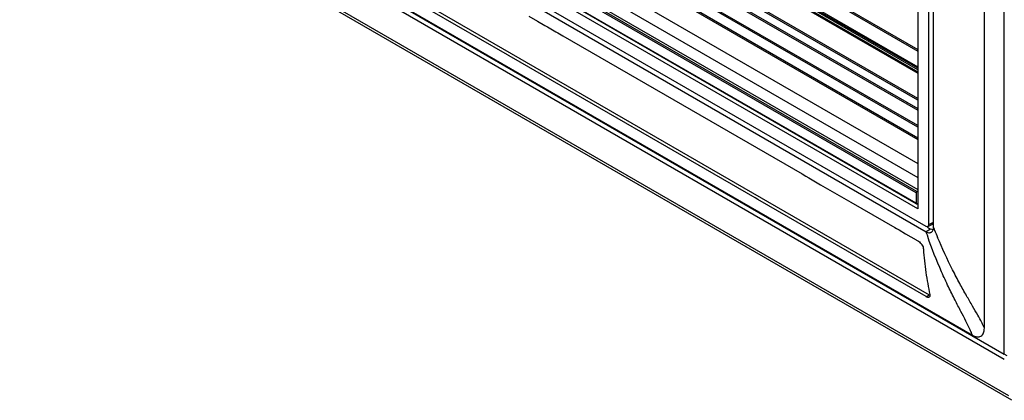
# Model space of a CAD drawing. Header units: inches. Extents: x 0 to 34, y 0 to 22.
# Tile 19 of 155: x 15.536 to 17.087, y 16.465 to 17.064. Entities that reach past the tile are written whole.
import ezdxf

# ---------------------------------------------------------------- set-up
doc = ezdxf.new("R2010")
doc.units = ezdxf.units.IN
doc.header["$LTSCALE"] = 1.87
doc.header["$MEASUREMENT"] = 0
doc.layers.get('0').update_dxf_attribs({"linetype": 'CONTINUOUS'})

msp = doc.modelspace()

# ---------------------------------------------------------------- linework, layer by layer
at = {"color": 7, "linetype": 'CONTINUOUS'}
for p, q in [((17.0867, 16.5374), (17.0867, 18.2572)), ((16.9504, 18.24), (16.9504, 16.7661)), ((16.9677, 16.7415), (16.9677, 18.2445)), ((16.9752, 16.737), (16.9752, 18.2404)), ((17.0553, 16.5781), (17.0553, 18.2527)), ((14.7442, 17.8899), (17.0867, 16.5374)), ((17.0867, 16.5289), (14.7442, 17.8815)), ((17.0936, 16.4718), (14.7508, 17.8245)), ((17.0985, 16.4647), (14.7558, 17.8174)), ((15.7305, 17.7188), (16.9504, 17.0145)), ((15.7317, 17.7209), (16.9504, 17.0172)), ((16.9504, 16.9851), (15.7277, 17.6911)), ((15.7277, 17.6879), (16.9504, 16.982)), ((15.728, 17.6872), (16.9504, 16.9814)), ((16.9504, 16.9878), (15.7289, 17.6931)), ((15.7305, 17.6941), (16.9504, 16.9897)), ((15.7635, 17.6651), (16.9504, 16.9798)), ((15.7643, 17.6652), (16.9504, 16.9804)), ((16.9504, 16.9371), (15.7277, 17.643)), ((16.9504, 16.9398), (15.7289, 17.6451)), ((15.7265, 17.6281), (16.9504, 16.9214)), ((15.7277, 17.6301), (16.9504, 16.9241)), ((16.9504, 16.8945), (15.7044, 17.6139)), ((16.9504, 16.8972), (15.7055, 17.6159)), ((15.7032, 17.5955), (16.9504, 16.8754)), ((15.7044, 17.5976), (16.9504, 16.8781)), ((15.6348, 17.5751), (16.9504, 16.8155)), ((15.6537, 17.586), (16.9504, 16.8373)), ((16.9477, 16.7912), (15.6301, 17.552)), ((16.9489, 16.7933), (15.6313, 17.554)), ((15.6348, 17.5561), (16.9504, 16.7965)), ((16.9504, 16.7661), (15.6254, 17.5312)), ((16.9477, 16.7749), (15.6301, 17.5357)), ((16.948, 16.7741), (15.6305, 17.5349)), ((15.6127, 17.5184), (16.963, 16.7388)), ((15.6128, 17.51), (16.9634, 16.7302)), ((15.5704, 17.4137), (17.0365, 16.5672)), ((15.6426, 17.3962), (16.9684, 16.6307)), ((16.3006, 17.0106), (16.015, 17.1756)), ((16.3379, 17.0695), (16.3515, 17.0616)), ((16.3515, 17.0616), (16.363, 17.055)), ((16.363, 17.055), (16.3672, 17.0525)), ((16.3672, 17.0525), (16.38, 17.0451)), ((16.38, 17.0451), (16.3833, 17.0432)), ((16.3833, 17.0432), (16.3914, 17.0385)), ((16.3914, 17.0385), (16.7681, 16.8211)), ((16.3053, 17.008), (16.3006, 17.0106)), ((16.3057, 17.0077), (16.3053, 17.008)), ((16.3104, 17.005), (16.3057, 17.0077)), ((16.6941, 16.7835), (16.3104, 17.005)), ((16.7681, 16.8211), (16.7743, 16.8175)), ((16.7743, 16.8175), (16.7786, 16.815)), ((16.7786, 16.815), (16.7972, 16.8042)), ((16.7972, 16.8042), (16.8447, 16.7768)), ((16.6985, 16.7809), (16.6941, 16.7835)), ((16.9477, 16.7912), (16.9477, 16.7749)), ((16.9504, 16.7941), (16.9489, 16.7933)), ((16.9636, 16.6279), (16.6985, 16.7809)), ((16.8447, 16.7768), (16.9144, 16.7366)), ((16.948, 16.7741), (16.9483, 16.7741)), ((16.9483, 16.7741), (16.9489, 16.7742)), ((16.9489, 16.7742), (16.9504, 16.7751)), ((16.9144, 16.7366), (16.9167, 16.7352)), ((16.9656, 16.7373), (16.9705, 16.7344)), ((16.9663, 16.7384), (16.9735, 16.7423)), ((16.9677, 16.7415), (16.9749, 16.7454)), ((16.9749, 16.7343), (16.9752, 16.737)), ((16.9167, 16.7352), (16.9209, 16.7329)), ((16.9209, 16.7329), (16.931, 16.727)), ((16.931, 16.727), (16.9476, 16.7174)), ((16.9705, 16.7344), (16.9634, 16.7302)), ((16.9727, 16.7334), (16.9705, 16.7344)), ((16.9744, 16.733), (16.9727, 16.7334)), ((16.9476, 16.7174), (16.9483, 16.717)), ((16.9483, 16.717), (16.9494, 16.7164)), ((16.9494, 16.7164), (16.9516, 16.7151)), ((16.9636, 16.6278), (16.9684, 16.6307)), ((16.9684, 16.6307), (16.9693, 16.6302)), ((17.0913, 16.5346), (17.0866, 16.5372))]:
    msp.add_line(p, q, dxfattribs=at)
for centre, radius, start, end in [((17.6846, 17.0169), 0.7626, 201.5308, 201.8705), ((17.6326, 16.9536), 0.7055, 198.4594, 198.6848), ((17.6338, 16.954), 0.7068, 198.6849, 199.1105), ((16.969, 16.7342), 0.00552, 298.0103, 301.2354), ((16.9656, 16.7361), 0.00945, 339.9355, 343.7806), ((16.9646, 16.7365), 0.0106, 343.7921, 348.1378), ((17.6883, 17.0184), 0.7667, 201.8714, 202.8011)]:
    msp.add_arc(centre, radius, start, end, dxfattribs=at)
for centre, start_param, end_param in [((16.963, 16.7442), 2.356298, 3.92679), ((16.9702, 16.7481), -3.159446, -2.356395)]:
    msp.add_ellipse(centre, major_axis=(-0.00333, 0.00578), ratio=0.577156, start_param=start_param, end_param=end_param, dxfattribs=at)
for points, knots in [([(16.9489, 16.7933), (16.9487, 16.7932), (16.9484, 16.7929), (16.948, 16.7924), (16.9478, 16.7918), (16.9477, 16.7914), (16.9477, 16.7912)], [0, 0, 0, 0, 0.237024, 0.500006, 0.762985, 1, 1, 1, 1]), ([(16.9477, 16.7749), (16.9477, 16.7747), (16.9477, 16.7745), (16.9479, 16.7742), (16.948, 16.7741)], [0, 0, 0, 0, 0.550023, 1, 1, 1, 1]), ([(16.9634, 16.7302), (16.9638, 16.73), (16.9652, 16.7293), (16.9668, 16.7288), (16.9679, 16.7286)], [0, 0, 0, 0, 0.270698, 1, 1, 1, 1]), ([(17.0365, 16.5672), (17.036, 16.5687), (17.0347, 16.572), (17.0314, 16.5794), (17.0258, 16.5904), (17.0179, 16.6055), (17.0086, 16.6234), (16.9983, 16.6441), (16.9831, 16.6771), (16.9725, 16.7037), (16.966, 16.7226)], [0, 0, 0, 0, 0.028362, 0.061679, 0.143002, 0.243297, 0.361676, 0.497257, 0.649255, 1, 1, 1, 1]), ([(16.9679, 16.7286), (16.9686, 16.7286), (16.9698, 16.7286), (16.971, 16.729), (16.9716, 16.7293)], [0, 0, 0, 0, 0.516947, 1, 1, 1, 1]), ([(16.9718, 16.7295), (16.9724, 16.7298), (16.9736, 16.7308), (16.9743, 16.7322), (16.9745, 16.7329)], [0, 0, 0, 0, 0.478248, 1, 1, 1, 1]), ([(17.0553, 16.5781), (17.0548, 16.5795), (17.0534, 16.5826), (17.0499, 16.5895), (17.0443, 16.5997), (17.0362, 16.6137), (17.0267, 16.6302), (17.0161, 16.6492), (17.0002, 16.6795), (16.9889, 16.704), (16.9816, 16.7213)], [0, 0, 0, 0, 0.02879, 0.062469, 0.144295, 0.244831, 0.36324, 0.498685, 0.650395, 1, 1, 1, 1]), ([(16.9516, 16.7151), (16.9526, 16.7145), (16.9546, 16.7129), (16.957, 16.7098), (16.9587, 16.7064), (16.9593, 16.7039), (16.9593, 16.7027)], [0, 0, 0, 0, 0.239314, 0.504268, 0.767055, 1, 1, 1, 1]), ([(16.9593, 16.7027), (16.9601, 16.6904), (16.962, 16.6723), (16.9659, 16.6485), (16.9682, 16.6369), (16.9693, 16.6311)], [0, 0, 0, 0, 0.509847, 0.75671, 1, 1, 1, 1]), ([(16.9661, 16.6268), (16.9659, 16.6269), (16.965, 16.6271), (16.9642, 16.6275), (16.9636, 16.6278)], [0, 0, 0, 0, 0.223771, 1, 1, 1, 1]), ([(16.9683, 16.6271), (16.968, 16.627), (16.9673, 16.6267), (16.9665, 16.6268), (16.9661, 16.6268)], [0, 0, 0, 0, 0.459544, 1, 1, 1, 1]), ([(16.9693, 16.6286), (16.9692, 16.6283), (16.969, 16.6277), (16.9685, 16.6273), (16.9683, 16.6271)], [0, 0, 0, 0, 0.520175, 1, 1, 1, 1]), ([(16.9693, 16.6311), (16.9693, 16.6309), (16.9695, 16.63), (16.9695, 16.6291), (16.9693, 16.6286)], [0, 0, 0, 0, 0.281566, 1, 1, 1, 1]), ([(17.0365, 16.5672), (17.0376, 16.5666), (17.0398, 16.5655), (17.0434, 16.5647), (17.0468, 16.5646), (17.0499, 16.5657), (17.0524, 16.5679), (17.0541, 16.5708), (17.0551, 16.5743), (17.0553, 16.5768), (17.0553, 16.5781)], [0, 0, 0, 0, 0.136677, 0.266393, 0.386778, 0.49929, 0.611852, 0.732412, 0.862531, 1, 1, 1, 1])]:
    msp.add_open_spline(points, degree=3, knots=knots, dxfattribs=at)

doc.saveas('drawing.dxf')
